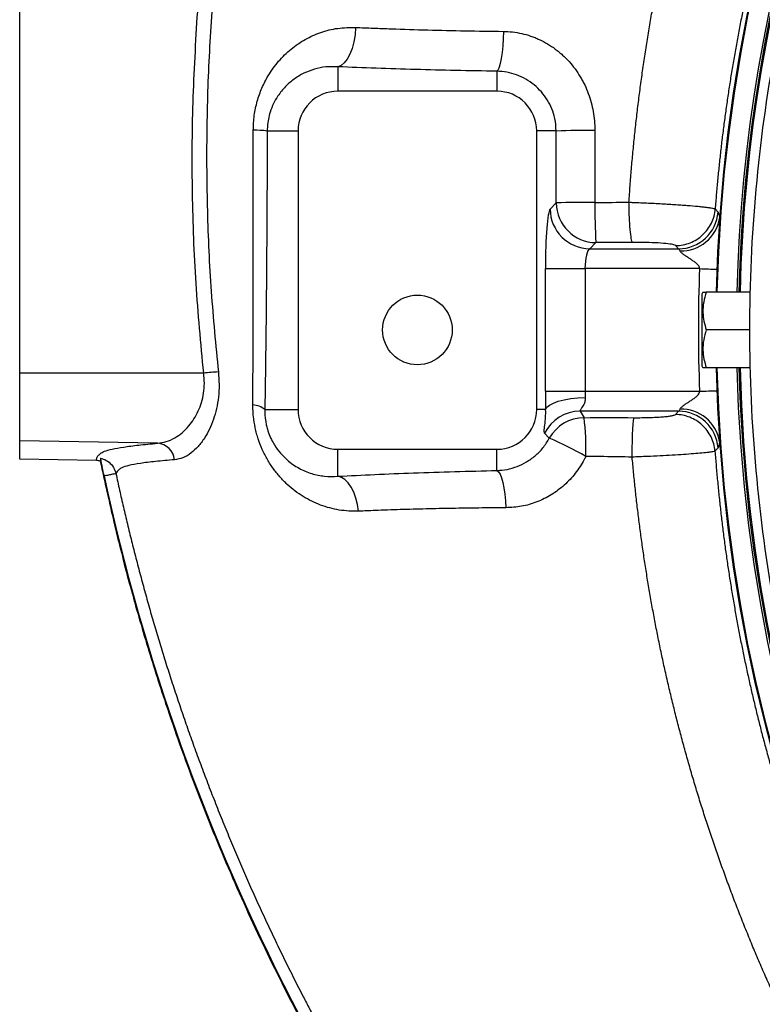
# Model space of a CAD drawing. Header units: millimetres. Extents: x 1452 to 2791, y 499 to 3301.
# Tile 10 of 38: x 1452 to 1639, y 2455 to 2702. Entities that reach past the tile are written whole.
import ezdxf

# ---------------------------------------------------------------- set-up
doc = ezdxf.new("R2010")
doc.units = ezdxf.units.MM

msp = doc.modelspace()

# ---------------------------------------------------------------- linework, layer by layer
at = {"color": 7, "linetype": 'Continuous', "lineweight": 25}
for p, q in [((1452.41, 2613.61), (1452.41, 2704.44)), ((1532.41, 2690.59), (1532.41, 2684.44)), ((1572.41, 2689.46), (1572.41, 2684.44)), ((1572.41, 2684.44), (1532.41, 2684.44)), ((1514.65, 2674.44), (1522.41, 2674.44)), ((1522.41, 2674.44), (1522.41, 2604.44)), ((1582.41, 2604.44), (1582.41, 2674.44)), ((1587.31, 2674.44), (1582.41, 2674.44)), ((1585.78, 2654.8), (1587.34, 2656.35)), ((1627.27, 2654.85), (1628.02, 2654.06)), ((1597.3, 2646.39), (1595.74, 2644.83)), ((1618.08, 2644.83), (1617.34, 2645.64)), ((1595.74, 2644.83), (1618.08, 2644.83)), ((1584.58, 2609.02), (1584.58, 2639.85)), ((1584.58, 2639.85), (1594.55, 2639.85)), ((1594.55, 2639.85), (1594.55, 2609.02)), ((1623.34, 2639.85), (1594.55, 2639.85)), ((1624.2, 2633.94), (1623.91, 2633.44)), ((1623.91, 2633.44), (1623.91, 2615.44)), ((1636.02, 2633.94), (1625.05, 2633.94)), ((1635.91, 2624.44), (1625.05, 2624.44)), ((1498.68, 2613.57), (1452.41, 2613.61)), ((1452.41, 2596.56), (1452.41, 2613.61)), ((1623.91, 2615.44), (1624.2, 2614.94)), ((1636.02, 2614.94), (1625.05, 2614.94)), ((1584.58, 2609.02), (1594.55, 2609.02)), ((1594.55, 2609.02), (1623.34, 2609.02)), ((1514.05, 2604.44), (1522.41, 2604.44)), ((1584.65, 2604.44), (1582.41, 2604.44)), ((1618.08, 2604.04), (1593.32, 2604.04)), ((1617.3, 2603.19), (1618.08, 2604.04)), ((1585.58, 2597.22), (1584.39, 2598.5)), ((1487.1, 2595.96), (1452.41, 2596.56)), ((1452.41, 2591.94), (1452.41, 2596.56)), ((1532.41, 2594.44), (1572.41, 2594.44)), ((1532.41, 2587.66), (1532.41, 2594.44)), ((1572.41, 2589.11), (1572.41, 2594.44)), ((1628.02, 2594.81), (1627.23, 2593.98)), ((1471.76, 2591.6), (1452.41, 2591.94)), ((1473.61, 2587.93), (1473.66, 2587.71))]:
    msp.add_line(p, q, dxfattribs=at)
at = {"color": 7, "linetype": 'Continuous', "lineweight": 25, "flags": 128}
for points in [[(1536.87, 2700.47), (1536.72, 2698.63), (1536.42, 2696.85), (1535.99, 2695.2), (1535.43, 2693.74), (1534.77, 2692.51), (1534.03, 2691.55), (1533.23, 2690.9), (1532.41, 2690.59)], [(1574.02, 2699.48), (1573.96, 2697.63), (1573.86, 2695.84), (1573.7, 2694.17), (1573.5, 2692.68), (1573.26, 2691.43), (1573, 2690.46), (1572.71, 2689.79), (1572.41, 2689.46)], [(1623.34, 2639.85), (1623.91, 2639.83), (1624.47, 2639.81), (1625.03, 2639.79), (1625.58, 2639.77), (1626.12, 2639.75), (1626.66, 2639.73), (1627.19, 2639.71), (1627.7, 2639.69)], [(1623.34, 2609.02), (1623.91, 2609.04), (1624.47, 2609.06), (1625.03, 2609.08), (1625.58, 2609.1), (1626.12, 2609.12), (1626.66, 2609.14), (1627.19, 2609.16), (1627.7, 2609.18)], [(1584.65, 2604.44), (1584.97, 2605), (1585.63, 2605.55), (1586.6, 2606.06), (1587.84, 2606.51), (1589.32, 2606.89), (1590.98, 2607.19), (1592.76, 2607.39), (1594.61, 2607.49)], [(1572.41, 2589.11), (1572.81, 2588.8), (1573.2, 2588.19), (1573.57, 2587.29), (1573.9, 2586.13), (1574.18, 2584.75), (1574.4, 2583.19), (1574.56, 2581.51), (1574.66, 2579.75)], [(1537.62, 2578.9), (1537.37, 2580.58), (1536.97, 2582.17), (1536.44, 2583.64), (1535.78, 2584.92), (1535.03, 2586), (1534.2, 2586.83), (1533.32, 2587.39), (1532.41, 2587.66)]]:
    msp.add_lwpolyline(points, dxfattribs=at)
at = {"color": 7, "linetype": 'Continuous', "lineweight": 25}
msp.add_circle((1552.41, 2624.44), 8.75, dxfattribs=at)
for centre, radius, start, end in [((2027.41, 2624.44), 400, 1.3609, 178.6391), ((2027.41, 2624.44), 394.28, 114.3679, 178.6193), ((2027.41, 2624.44), 394, 114.4169, 178.6184), ((2027.41, 2624.44), 391.5, 169.6345, 180), ((1532.41, 2674.44), 10, 90, 180), ((1572.41, 2674.44), 10, 0, 90), ((1511.24, 2645.85), 28.79, 83.2009, 90.1952), ((1595.19, 2492.24), 182.36, 89.4199, 92.4756), ((1595.21, 2456.46), 200.05, 89.4711, 92.2565), ((1597.39, 2656.44), 10.05, 180.5082, 269.4919), ((1726.15, 2654.49), 129.11, 179.1102, 183.5985), ((1595.83, 2654.89), 10.05, 180.5082, 269.4919), ((1618, 2654.88), 10.05, 270.4639, 355.294), ((1618.66, 2654.17), 9.87, 268.7907, 350.1994), ((2027.41, 2624.44), 404.36, 177.8148, 182.1852), ((2027.41, 2624.44), 391.5, 180, 190.3528), ((1506.43, 2543.6), 70.4, 93.3105, 96.3211), ((2027.41, 2624.44), 400, 181.3609, 358.6391), ((2027.41, 2624.44), 394.28, 181.3807, 264.4368), ((2027.41, 2624.44), 394, 181.3816, 264.3878), ((1510.83, 2600.58), 5.02, 50.1185, 87.5863), ((1532.41, 2604.44), 10, 180, 270), ((1572.41, 2604.44), 10, 270, 0), ((1593.37, 2593.99), 10.04, 90.2897, 153.3505), ((1618, 2593.99), 10.05, 4.706, 89.5361), ((1618.66, 2594.7), 9.87, 9.8006, 91.2093), ((1594.36, 2592.35), 10.04, 90.2749, 151.0023), ((1528.71, 2594.5), 66.08, 358.3965, 6.8616), ((1486.64, 2591.23), 4.75, 7.1197, 84.3908), ((1555.75, 2525.75), 77.44, 59.752, 67.3469)]:
    msp.add_arc(centre, radius, start, end, dxfattribs=at)
at = {"color": 1, "linetype": 'Continuous', "lineweight": 25}
for radius, start, end in [(399.79, 1.3616, 178.6384), (394.79, 114.1954, 178.6211), (399.79, 181.3616, 358.6384), (394.79, 181.3789, 358.6211)]:
    msp.add_arc((2027.41, 2624.44), radius, start, end, dxfattribs=at)
at = {"color": 7, "linetype": 'Continuous', "lineweight": 25}
for centre, major_axis, ratio, start_param, end_param in [((1585.9, 2639.85), (0, 15), 0.087489, 0.087266, 1.570796), ((1595.86, 2639.85), (0, 5), 0.262466, 0.087266, 1.570796), ((1585.9, 2609.02), (0, 15), 0.087489, 1.570796, 1.881201), ((1595.86, 2609.02), (0, 5), 0.262466, 1.570796, 1.881201)]:
    msp.add_ellipse(centre, major_axis=major_axis, ratio=ratio, start_param=start_param, end_param=end_param, dxfattribs=at)
for points, knots in [([(1605.61, 2656.53), (1605.66, 2657.23), (1605.75, 2658.62), (1605.9, 2660.71), (1606.06, 2662.8), (1606.23, 2664.89), (1606.41, 2666.99), (1606.6, 2669.08), (1606.81, 2671.18), (1607.02, 2673.28), (1607.24, 2675.38), (1607.48, 2677.48), (1607.72, 2679.58), (1607.98, 2681.68), (1608.24, 2683.79), (1608.52, 2685.89), (1608.81, 2687.99), (1609.1, 2690.1), (1609.41, 2692.21), (1609.73, 2694.31), (1610.06, 2696.42), (1610.41, 2698.53), (1610.76, 2700.63), (1611.12, 2702.74), (1611.5, 2704.85), (1611.88, 2706.96), (1612.28, 2709.07), (1612.68, 2711.17), (1613.1, 2713.28), (1613.53, 2715.39), (1613.97, 2717.5), (1614.42, 2719.6), (1614.89, 2721.71), (1615.36, 2723.81), (1615.84, 2725.92), (1616.34, 2728.02), (1616.85, 2730.13), (1617.37, 2732.23), (1617.89, 2734.33), (1618.44, 2736.43), (1618.99, 2738.53), (1619.55, 2740.63), (1620.12, 2742.73), (1620.71, 2744.83), (1621.31, 2746.92), (1621.92, 2749.01), (1622.54, 2751.11), (1624.46, 2757.49), (1627.9, 2768.06), (1633.25, 2782.62), (1639.07, 2796.83), (1645.34, 2810.69), (1651.12, 2822.34), (1656.17, 2831.83), (1660.31, 2839.23), (1664.49, 2846.34), (1668.68, 2853.17), (1672.89, 2859.72), (1677.1, 2865.99), (1681.3, 2872), (1685.48, 2877.75), (1689.62, 2883.24), (1693.72, 2888.47), (1697.77, 2893.48), (1701.8, 2898.31), (1705.84, 2903), (1709.87, 2907.55), (1713.89, 2911.96), (1717.9, 2916.24), (1721.9, 2920.39), (1725.87, 2924.41), (1729.83, 2928.31), (1733.76, 2932.08), (1737.66, 2935.73), (1741.52, 2939.26), (1745.35, 2942.68), (1749.14, 2945.98), (1752.89, 2949.18), (1756.6, 2952.27), (1760.25, 2955.25), (1763.86, 2958.13), (1767.41, 2960.91), (1770.91, 2963.59), (1774.35, 2966.18), (1777.74, 2968.66), (1781.06, 2971.06), (1784.33, 2973.36), (1786.49, 2974.85), (1787.56, 2975.59)], [0, 0, 0, 0, 0.005502, 0.01101, 0.016524, 0.022044, 0.02757, 0.033102, 0.03864, 0.044184, 0.049733, 0.055289, 0.06085, 0.066416, 0.071989, 0.077567, 0.083151, 0.08874, 0.094335, 0.099935, 0.105541, 0.111153, 0.116769, 0.122391, 0.128019, 0.133652, 0.13929, 0.144933, 0.150581, 0.156235, 0.161894, 0.167557, 0.173226, 0.1789, 0.184578, 0.190262, 0.19595, 0.201643, 0.207341, 0.213044, 0.218751, 0.224463, 0.230179, 0.2359, 0.241625, 0.247355, 0.253089, 0.258828, 0.299967, 0.340709, 0.381057, 0.421035, 0.46067, 0.483574, 0.505857, 0.527526, 0.548586, 0.569043, 0.588901, 0.608165, 0.626836, 0.644919, 0.662414, 0.679233, 0.695768, 0.712023, 0.727997, 0.743692, 0.759109, 0.774249, 0.789113, 0.803701, 0.818015, 0.832055, 0.845821, 0.859315, 0.872536, 0.885485, 0.898161, 0.910565, 0.922697, 0.934555, 0.946141, 0.957454, 0.968496, 0.979267, 0.989768, 1, 1, 1, 1]), ([(1801.03, 2955.75), (1800.46, 2955.36), (1799.31, 2954.57), (1797.6, 2953.38), (1795.91, 2952.19), (1794.23, 2951), (1792.58, 2949.81), (1790.94, 2948.62), (1789.31, 2947.43), (1787.71, 2946.23), (1786.12, 2945.04), (1784.54, 2943.85), (1782.99, 2942.66), (1781.45, 2941.47), (1779.92, 2940.28), (1778.42, 2939.09), (1776.92, 2937.91), (1775.45, 2936.72), (1773.99, 2935.54), (1772.55, 2934.36), (1771.12, 2933.18), (1769.71, 2932), (1768.32, 2930.82), (1766.94, 2929.65), (1765.57, 2928.48), (1764.22, 2927.31), (1762.89, 2926.15), (1761.57, 2924.99), (1760.27, 2923.83), (1758.98, 2922.68), (1757.71, 2921.52), (1756.45, 2920.38), (1755.21, 2919.23), (1753.98, 2918.09), (1752.77, 2916.96), (1751.57, 2915.83), (1750.39, 2914.7), (1749.22, 2913.58), (1748.06, 2912.46), (1746.92, 2911.35), (1745.79, 2910.24), (1744.68, 2909.14), (1743.58, 2908.05), (1742.5, 2906.96), (1741.42, 2905.87), (1740.37, 2904.79), (1739.32, 2903.72), (1738.29, 2902.65), (1737.27, 2901.58), (1736.27, 2900.53), (1735.28, 2899.48), (1734.3, 2898.43), (1733.33, 2897.4), (1732.38, 2896.37), (1731.44, 2895.34), (1730.51, 2894.33), (1729.6, 2893.32), (1728.69, 2892.31), (1727.8, 2891.32), (1726.93, 2890.33), (1726.06, 2889.35), (1725.21, 2888.37), (1724.37, 2887.4), (1723.54, 2886.45), (1722.72, 2885.49), (1721.91, 2884.55), (1721.12, 2883.61), (1720.34, 2882.69), (1719.57, 2881.77), (1718.81, 2880.86), (1718.06, 2879.95), (1717.32, 2879.06), (1716.6, 2878.17), (1715.88, 2877.29), (1715.18, 2876.42), (1714.48, 2875.56), (1713.06, 2873.78), (1710.91, 2871.06), (1708.09, 2867.39), (1705.31, 2863.7), (1702.59, 2859.99), (1699.92, 2856.27), (1697.31, 2852.53), (1694.75, 2848.78), (1692.24, 2845.01), (1689.78, 2841.23), (1687.37, 2837.44), (1685.02, 2833.64), (1682.72, 2829.82), (1680.47, 2826), (1678.27, 2822.17), (1676.13, 2818.33), (1674.03, 2814.48), (1671.98, 2810.63), (1669.99, 2806.77), (1668.04, 2802.91), (1666.15, 2799.04), (1664.3, 2795.17), (1662.5, 2791.29), (1660.75, 2787.42), (1659.05, 2783.54), (1657.4, 2779.66), (1655.8, 2775.78), (1654.24, 2771.9), (1652.73, 2768.02), (1651.26, 2764.14), (1649.85, 2760.27), (1648.47, 2756.4), (1647.15, 2752.53), (1645.87, 2748.66), (1644.63, 2744.8), (1643.44, 2740.95), (1642.29, 2737.1), (1641.19, 2733.26), (1640.12, 2729.42), (1639.1, 2725.59), (1638.13, 2721.77), (1637.19, 2717.96), (1636.3, 2714.16), (1635.45, 2710.36), (1634.63, 2706.58), (1633.86, 2702.8), (1633.13, 2699.04), (1632.44, 2695.28), (1631.78, 2691.54), (1631.17, 2687.81), (1630.59, 2684.1), (1630.05, 2680.39), (1629.54, 2676.7), (1629.07, 2673.02), (1628.64, 2669.36), (1628.25, 2665.71), (1627.89, 2662.07), (1627.56, 2658.45), (1627.37, 2656.05), (1627.27, 2654.84)], [0, 0, 0, 0, 0.005832, 0.011625, 0.017381, 0.0231, 0.02878, 0.034423, 0.040028, 0.045595, 0.051125, 0.056617, 0.062071, 0.067487, 0.072865, 0.078206, 0.083509, 0.088774, 0.094001, 0.099191, 0.104343, 0.109457, 0.114533, 0.119572, 0.124573, 0.129536, 0.134461, 0.139349, 0.144199, 0.149011, 0.153785, 0.158522, 0.16322, 0.167882, 0.172505, 0.17709, 0.181638, 0.186148, 0.190621, 0.195055, 0.199452, 0.203811, 0.208132, 0.212416, 0.216661, 0.22087, 0.22504, 0.229172, 0.233267, 0.237324, 0.241343, 0.245325, 0.249269, 0.253175, 0.257043, 0.260874, 0.264666, 0.268421, 0.272139, 0.275818, 0.27946, 0.283064, 0.28663, 0.290159, 0.29365, 0.297103, 0.300518, 0.303896, 0.307235, 0.310537, 0.313802, 0.317028, 0.320217, 0.323368, 0.326482, 0.329557, 0.332595, 0.345545, 0.358445, 0.371294, 0.384092, 0.396839, 0.409536, 0.422183, 0.434778, 0.447323, 0.459818, 0.472261, 0.484654, 0.496997, 0.509288, 0.52153, 0.53372, 0.54586, 0.557949, 0.569987, 0.581975, 0.593913, 0.605799, 0.617635, 0.62942, 0.641155, 0.652839, 0.664473, 0.676055, 0.687588, 0.699069, 0.7105, 0.72188, 0.73321, 0.744489, 0.755717, 0.766895, 0.778022, 0.789099, 0.800125, 0.8111, 0.822025, 0.832899, 0.843722, 0.854495, 0.865217, 0.875889, 0.88651, 0.89708, 0.9076, 0.918069, 0.928488, 0.938855, 0.949173, 0.959439, 0.969655, 0.979821, 0.989936, 1, 1, 1, 1]), ([(1498.68, 2613.57), (1497.97, 2621.09), (1496.54, 2636.13), (1495.72, 2658.84), (1495.78, 2681.63), (1496.7, 2696.83), (1497.16, 2704.44)], [0, 0, 0, 0, 0.248975, 0.497951, 0.748975, 1, 1, 1, 1]), ([(1500.72, 2704.35), (1500.5, 2701.03), (1499.84, 2691.06), (1499.32, 2674.4), (1499.47, 2654.31), (1500.39, 2634.11), (1501.7, 2620.63), (1502.36, 2613.88)], [0, 0, 0, 0, 0.110248, 0.330775, 0.551651, 0.775638, 1, 1, 1, 1]), ([(1511.15, 2674.64), (1511.2, 2675.88), (1511.3, 2678.36), (1512.07, 2681.94), (1513.26, 2685.28), (1515.01, 2688.7), (1517.43, 2692.05), (1520.58, 2695.11), (1524.16, 2697.55), (1528.1, 2699.32), (1532.37, 2700.41), (1535.37, 2700.45), (1536.87, 2700.47)], [0, 0, 0, 0, 0.083651, 0.167341, 0.249429, 0.331563, 0.442194, 0.552899, 0.663118, 0.773337, 0.886696, 1, 1, 1, 1]), ([(1536.87, 2700.47), (1538.33, 2700.41), (1539.81, 2700.35), (1542.8, 2700.23), (1544.3, 2700.17), (1548.85, 2700.01), (1551.91, 2699.92), (1561.21, 2699.67), (1567.54, 2699.55), (1574.02, 2699.48)], [0, 0, 0, 0, 0.125, 0.125, 0.25, 0.25, 0.5, 0.5, 1, 1, 1, 1]), ([(1574.02, 2699.48), (1575.58, 2699.46), (1577.12, 2699.28), (1579.39, 2698.77), (1580.14, 2698.56), (1581.25, 2698.18), (1581.62, 2698.04), (1582.35, 2697.75), (1582.71, 2697.59), (1584.49, 2696.77), (1585.83, 2695.97), (1587.4, 2694.81), (1587.71, 2694.56), (1588.31, 2694.06), (1588.61, 2693.8), (1589.49, 2693), (1590.04, 2692.45), (1591.61, 2690.7), (1592.53, 2689.44), (1593.55, 2687.75), (1593.75, 2687.4), (1594.12, 2686.71), (1594.3, 2686.36), (1594.81, 2685.3), (1595.11, 2684.58), (1595.65, 2683.11), (1595.89, 2682.37), (1596.31, 2680.85), (1596.48, 2680.08), (1596.9, 2677.75), (1597.03, 2676.18), (1597.03, 2674.6)], [0, 0, 0, 0, 0.125, 0.125, 0.1875, 0.1875, 0.21875, 0.21875, 0.25, 0.25, 0.375, 0.375, 0.40625, 0.40625, 0.4375, 0.4375, 0.5, 0.5, 0.625, 0.625, 0.65625, 0.65625, 0.6875, 0.6875, 0.75, 0.75, 0.8125, 0.8125, 0.875, 0.875, 1, 1, 1, 1]), ([(1532.41, 2690.59), (1531.4, 2690.61), (1529.37, 2690.64), (1526.51, 2690.03), (1523.83, 2689.01), (1521.38, 2687.55), (1519.19, 2685.66), (1517.47, 2683.56), (1516.21, 2681.37), (1515.41, 2679.39), (1514.92, 2677.44), (1514.69, 2675.83), (1514.66, 2674.82), (1514.65, 2674.44)], [0, 0, 0, 0, 0.118838, 0.237732, 0.353967, 0.470177, 0.582731, 0.695118, 0.773127, 0.851, 0.908005, 0.964952, 1, 1, 1, 1]), ([(1572.41, 2689.46), (1565.41, 2689.56), (1558.59, 2689.7), (1545.25, 2690.08), (1538.75, 2690.31), (1532.41, 2690.59)], [0, 0, 0, 0, 0.5, 0.5, 1, 1, 1, 1]), ([(1587.31, 2674.44), (1587.24, 2675.5), (1587.12, 2677.41), (1586.27, 2680.03), (1585.13, 2682.29), (1583.62, 2684.32), (1581.8, 2686.08), (1579.69, 2687.52), (1577.37, 2688.59), (1574.91, 2689.28), (1573.24, 2689.4), (1572.41, 2689.46)], [0, 0, 0, 0, 0.13562, 0.242552, 0.349485, 0.456396, 0.5633, 0.671795, 0.780295, 0.890131, 1, 1, 1, 1]), ([(1511.04, 2605.6), (1511.07, 2612.19), (1511.11, 2626.91), (1511.14, 2649.96), (1511.14, 2666.41), (1511.15, 2674.64)], [0, 0, 0, 0, 0.288377, 0.643797, 1, 1, 1, 1]), ([(1514.65, 2674.44), (1514.63, 2668.59), (1514.59, 2656.89), (1514.47, 2639.36), (1514.31, 2621.84), (1514.14, 2610.24), (1514.05, 2604.44)], [0, 0, 0, 0, 0.249357, 0.498707, 0.749364, 1, 1, 1, 1]), ([(1597.03, 2674.6), (1597.03, 2672.01), (1597.04, 2665.98), (1597.05, 2659.94), (1597.06, 2656.5)], [0, 0, 0, 0, 0.428691, 1, 1, 1, 1]), ([(1606.53, 2646.43), (1606.41, 2646.54), (1606.3, 2646.89), (1606.09, 2648), (1605.99, 2648.76), (1605.82, 2650.61), (1605.75, 2651.7), (1605.65, 2654.03), (1605.62, 2655.28), (1605.61, 2656.53)], [0, 0, 0, 0, 0.25, 0.25, 0.5, 0.5, 0.75, 0.75, 1, 1, 1, 1]), ([(1605.62, 2656.53), (1605.7, 2656.53), (1605.78, 2656.52), (1605.95, 2656.52), (1606.2, 2656.51), (1606.44, 2656.5), (1606.93, 2656.48), (1607.26, 2656.47), (1608.24, 2656.43), (1608.9, 2656.4), (1610.19, 2656.35), (1610.84, 2656.32), (1612.13, 2656.26), (1612.77, 2656.22), (1614.65, 2656.12), (1615.85, 2656.05), (1617.57, 2655.94), (1618.14, 2655.9), (1619.23, 2655.82), (1619.75, 2655.79), (1621.25, 2655.67), (1622.17, 2655.59), (1623.2, 2655.49), (1623.4, 2655.47), (1623.78, 2655.43), (1623.97, 2655.41), (1624.51, 2655.35), (1625.16, 2655.27), (1625.71, 2655.19), (1626.2, 2655.12), (1626.41, 2655.08), (1626.78, 2655.01), (1626.93, 2654.97), (1627.11, 2654.92), (1627.16, 2654.9), (1627.23, 2654.88), (1627.26, 2654.87), (1627.28, 2654.85), (1627.3, 2654.85), (1627.3, 2654.84), (1627.31, 2654.84)], [0, 0, 0, 0, 0.007813, 0.007813, 0.015625, 0.03125, 0.03125, 0.0625, 0.0625, 0.125, 0.125, 0.1875, 0.1875, 0.25, 0.25, 0.375, 0.375, 0.4375, 0.4375, 0.5, 0.5, 0.625, 0.625, 0.65625, 0.65625, 0.6875, 0.6875, 0.75, 0.8125, 0.8125, 0.875, 0.875, 0.9375, 0.9375, 0.96875, 0.96875, 0.984375, 0.992188, 0.992188, 1, 1, 1, 1]), ([(1617.38, 2645.64), (1618.61, 2645.65), (1619.85, 2645.89), (1622.15, 2646.8), (1623.22, 2647.47), (1625.04, 2649.16), (1625.79, 2650.17), (1626.87, 2652.39), (1627.21, 2653.61), (1627.31, 2654.84)], [0, 0, 0, 0, 0.25, 0.25, 0.5, 0.5, 0.75, 0.75, 1, 1, 1, 1]), ([(1628.02, 2654.06), (1628.1, 2653.98), (1628.17, 2653.8), (1628.26, 2653.41), (1628.29, 2653.26), (1628.35, 2652.91), (1628.37, 2652.71), (1628.39, 2652.49)], [0, 0, 0, 0, 0.5, 0.5, 0.75, 0.75, 1, 1, 1, 1]), ([(1617.38, 2645.64), (1617.26, 2645.71), (1616.98, 2645.87), (1615.52, 2646.11), (1613.05, 2646.31), (1609.91, 2646.43), (1607.66, 2646.43), (1606.53, 2646.43)], [0, 0, 0, 0, 0.147152, 0.359721, 0.572598, 0.786148, 1, 1, 1, 1]), ([(1618.46, 2644.3), (1618.43, 2644.37), (1618.41, 2644.44), (1618.35, 2644.56), (1618.33, 2644.61), (1618.23, 2644.75), (1618.16, 2644.81), (1618.08, 2644.83)], [0, 0, 0, 0, 0.25, 0.25, 0.5, 0.5, 1, 1, 1, 1]), ([(1623.34, 2639.85), (1623.35, 2639.93), (1623.35, 2640.01), (1623.32, 2640.17), (1623.3, 2640.25), (1623.21, 2640.46), (1623.11, 2640.59), (1622.82, 2640.95), (1622.58, 2641.16), (1622.1, 2641.54), (1621.85, 2641.72), (1621.35, 2642.06), (1621.1, 2642.23), (1620.6, 2642.55), (1620.35, 2642.71), (1619.87, 2643.03), (1619.63, 2643.19), (1619.19, 2643.51), (1618.98, 2643.68), (1618.64, 2643.99), (1618.5, 2644.15), (1618.46, 2644.3)], [0, 0, 0, 0, 0.03125, 0.03125, 0.0625, 0.0625, 0.125, 0.125, 0.25, 0.25, 0.375, 0.375, 0.5, 0.5, 0.625, 0.625, 0.75, 0.75, 0.875, 0.875, 1, 1, 1, 1]), ([(1625.05, 2633.94), (1624.8, 2633.11), (1624.3, 2631.44), (1624.12, 2628.97), (1624.39, 2626.61), (1624.83, 2625.17), (1625.05, 2624.44)], [0, 0, 0, 0, 0.264611, 0.534949, 0.765345, 1, 1, 1, 1]), ([(1624.26, 2633.94), (1624.24, 2633.94), (1624.21, 2633.94), (1624.57, 2633.94), (1624.93, 2633.94), (1625.05, 2633.94)], [0, 0, 0, 0, 0.2497947, 0.7642638, 1, 1, 1, 1]), ([(1625.05, 2624.44), (1624.8, 2623.61), (1624.3, 2621.94), (1624.12, 2619.47), (1624.39, 2617.11), (1624.83, 2615.67), (1625.05, 2614.94)], [0, 0, 0, 0, 0.264611, 0.534949, 0.765345, 1, 1, 1, 1]), ([(1487.1, 2595.96), (1487.83, 2596.06), (1489.28, 2596.26), (1491.35, 2597.21), (1493.27, 2598.55), (1494.88, 2600.16), (1496.26, 2602.01), (1497.34, 2603.99), (1498.17, 2606.18), (1498.7, 2608.52), (1498.92, 2611.02), (1498.76, 2612.72), (1498.68, 2613.57)], [0, 0, 0, 0, 0.127653, 0.255295, 0.366614, 0.477875, 0.569741, 0.66153, 0.746568, 0.83151, 0.915765, 1, 1, 1, 1]), ([(1502.36, 2613.88), (1502.45, 2612.82), (1502.61, 2610.68), (1502.42, 2607.57), (1501.93, 2604.63), (1501.16, 2601.89), (1500.13, 2599.41), (1498.83, 2597.09), (1497.28, 2595.07), (1495.44, 2593.38), (1493.45, 2592.19), (1492.05, 2591.94), (1491.35, 2591.82)], [0, 0, 0, 0, 0.088797, 0.177599, 0.265353, 0.353152, 0.445008, 0.536909, 0.645414, 0.753959, 0.876975, 1, 1, 1, 1]), ([(1625.05, 2614.94), (1624.93, 2614.94), (1624.57, 2614.94), (1624.21, 2614.94), (1624.25, 2614.94), (1624.26, 2614.94)], [0, 0, 0, 0, 0.235738, 0.737391, 1, 1, 1, 1]), ([(1618.46, 2604.57), (1618.5, 2604.72), (1618.64, 2604.88), (1618.98, 2605.19), (1619.19, 2605.36), (1619.63, 2605.68), (1619.87, 2605.84), (1620.35, 2606.16), (1620.6, 2606.32), (1621.09, 2606.64), (1621.34, 2606.81), (1621.85, 2607.15), (1622.1, 2607.33), (1622.46, 2607.62), (1622.58, 2607.72), (1622.8, 2607.92), (1622.91, 2608.03), (1623.11, 2608.27), (1623.2, 2608.41), (1623.33, 2608.7), (1623.36, 2608.86), (1623.34, 2609.02)], [0, 0, 0, 0, 0.125, 0.125, 0.25, 0.25, 0.375, 0.375, 0.5, 0.5, 0.625, 0.625, 0.75, 0.75, 0.8125, 0.8125, 0.875, 0.875, 0.9375, 0.9375, 1, 1, 1, 1]), ([(1594.61, 2607.49), (1594.6, 2607.16), (1594.59, 2606.64), (1594.29, 2605.75), (1593.81, 2604.98), (1593.42, 2604.45), (1593.25, 2604.15), (1593.29, 2604.08), (1593.32, 2604.04)], [0, 0, 0, 0, 0.1750213, 0.2699107, 0.5516307, 0.7549027, 0.8428834, 1, 1, 1, 1]), ([(1537.62, 2578.9), (1535.97, 2578.83), (1534.35, 2578.93), (1531.17, 2579.45), (1529.61, 2579.86), (1526.54, 2581.01), (1525.08, 2581.73), (1522.28, 2583.46), (1520.95, 2584.46), (1519.37, 2585.92), (1519.06, 2586.23), (1518.45, 2586.85), (1518.15, 2587.17), (1517.27, 2588.16), (1516.72, 2588.85), (1515.66, 2590.3), (1515.17, 2591.07), (1514.47, 2592.28), (1514.24, 2592.69), (1513.82, 2593.52), (1513.61, 2593.94), (1513.03, 2595.24), (1512.69, 2596.12), (1512.24, 2597.5), (1512.1, 2597.96), (1511.85, 2598.9), (1511.74, 2599.37), (1511.44, 2600.79), (1511.29, 2601.75), (1511.14, 2603.18), (1511.1, 2603.67), (1511.05, 2604.63), (1511.04, 2605.12), (1511.04, 2605.6)], [0, 0, 0, 0, 0.125, 0.125, 0.25, 0.25, 0.375, 0.375, 0.5, 0.5, 0.53125, 0.53125, 0.5625, 0.5625, 0.625, 0.625, 0.6875, 0.6875, 0.71875, 0.71875, 0.75, 0.75, 0.8125, 0.8125, 0.84375, 0.84375, 0.875, 0.875, 0.9375, 0.9375, 0.96875, 0.96875, 1, 1, 1, 1]), ([(1514.05, 2604.44), (1514.05, 2604.26), (1514.03, 2603.01), (1514.23, 2601.31), (1514.75, 2599.25), (1515.3, 2597.72), (1515.93, 2596.44), (1516.79, 2594.98), (1517.94, 2593.43), (1519.99, 2591.38), (1522.61, 2589.57), (1525.78, 2588.27), (1529.06, 2587.56), (1531.29, 2587.62), (1532.41, 2587.66)], [0, 0, 0, 0, 0.015711, 0.110907, 0.143758, 0.198641, 0.253603, 0.275123, 0.360411, 0.4459, 0.586587, 0.727533, 0.863777, 1, 1, 1, 1]), ([(1584.39, 2598.5), (1584.35, 2598.59), (1584.22, 2598.84), (1584.35, 2599.9), (1584.6, 2601.69), (1584.69, 2603.36), (1584.65, 2604.29), (1584.65, 2604.44)], [0, 0, 0, 0, 0.191955, 0.514412, 0.779461, 0.964204, 1, 1, 1, 1]), ([(1606.89, 2602.39), (1607.54, 2602.39), (1608.18, 2602.39), (1609.45, 2602.41), (1610.07, 2602.42), (1610.97, 2602.45), (1611.27, 2602.46), (1611.85, 2602.48), (1612.13, 2602.5), (1612.96, 2602.54), (1613.48, 2602.57), (1614.43, 2602.64), (1614.88, 2602.68), (1615.65, 2602.77), (1615.99, 2602.82), (1616.42, 2602.89), (1616.55, 2602.92), (1616.78, 2602.97), (1616.88, 2603), (1617.14, 2603.08), (1617.25, 2603.13), (1617.3, 2603.19)], [0, 0, 0, 0, 0.125, 0.125, 0.25, 0.25, 0.3125, 0.3125, 0.375, 0.375, 0.5, 0.5, 0.625, 0.625, 0.75, 0.75, 0.8125, 0.8125, 0.875, 0.875, 1, 1, 1, 1]), ([(1627.23, 2593.99), (1627.13, 2595.22), (1626.8, 2596.43), (1625.71, 2598.66), (1624.96, 2599.67), (1623.14, 2601.35), (1622.07, 2602.03), (1619.77, 2602.94), (1618.54, 2603.18), (1617.3, 2603.19)], [0, 0, 0, 0, 0.25, 0.25, 0.5, 0.5, 0.75, 0.75, 1, 1, 1, 1]), ([(1618.08, 2604.04), (1618.16, 2604.06), (1618.23, 2604.12), (1618.36, 2604.3), (1618.41, 2604.42), (1618.46, 2604.57)], [0, 0, 0, 0, 0.5, 0.5, 1, 1, 1, 1]), ([(1606.41, 2592.48), (1606.41, 2593.72), (1606.43, 2594.95), (1606.48, 2597.24), (1606.52, 2598.3), (1606.61, 2600.11), (1606.66, 2600.86), (1606.77, 2601.95), (1606.83, 2602.28), (1606.89, 2602.39)], [0, 0, 0, 0, 0.25, 0.25, 0.5, 0.5, 0.75, 0.75, 1, 1, 1, 1]), ([(1471.76, 2591.6), (1471.72, 2591.8), (1471.72, 2592), (1471.83, 2592.39), (1471.93, 2592.59), (1472.24, 2592.98), (1472.45, 2593.18), (1472.76, 2593.42), (1472.83, 2593.47), (1472.96, 2593.57), (1473.03, 2593.62), (1473.28, 2593.76), (1473.49, 2593.86), (1474.73, 2594.33), (1476.35, 2594.68), (1479.69, 2595.18), (1480.95, 2595.35), (1483.79, 2595.66), (1485.37, 2595.81), (1487.1, 2595.96)], [0, 0, 0, 0, 0.125, 0.125, 0.25, 0.25, 0.375, 0.375, 0.40625, 0.40625, 0.4375, 0.4375, 0.5, 0.5, 0.75, 0.75, 0.875, 0.875, 1, 1, 1, 1]), ([(1572.41, 2589.11), (1573.25, 2589.18), (1574.97, 2589.32), (1577.48, 2590.06), (1579.87, 2591.2), (1582.07, 2592.77), (1584.07, 2594.76), (1585.07, 2596.39), (1585.58, 2597.22)], [0, 0, 0, 0, 0.163138, 0.3307, 0.490275, 0.654747, 0.824233, 1, 1, 1, 1]), ([(1628.39, 2596.38), (1628.35, 2595.95), (1628.29, 2595.6), (1628.2, 2595.2), (1628.17, 2595.09), (1628.1, 2594.92), (1628.06, 2594.85), (1628.02, 2594.81)], [0, 0, 0, 0, 0.5, 0.5, 0.75, 0.75, 1, 1, 1, 1]), ([(1627.23, 2593.99), (1627.23, 2593.99), (1627.23, 2593.95), (1626.71, 2593.84), (1625.66, 2593.68), (1624.01, 2593.5), (1621.91, 2593.32), (1619.39, 2593.13), (1616.55, 2592.95), (1613.44, 2592.79), (1610.04, 2592.61), (1607.66, 2592.56), (1606.41, 2592.48), (1606.41, 2592.48)], [0, 0, 0, 0, 0.000002, 0.109811, 0.21962, 0.329626, 0.439633, 0.549205, 0.658778, 0.768021, 0.877264, 0.999998, 1, 1, 1, 1]), ([(1627.23, 2593.98), (1627.28, 2593.36), (1627.37, 2592.12), (1627.53, 2590.25), (1627.69, 2588.39), (1627.86, 2586.53), (1628.04, 2584.67), (1628.23, 2582.82), (1628.42, 2580.96), (1628.63, 2579.12), (1628.84, 2577.27), (1629.06, 2575.43), (1629.29, 2573.59), (1629.53, 2571.76), (1629.77, 2569.92), (1630.02, 2568.1), (1630.28, 2566.27), (1630.55, 2564.45), (1630.83, 2562.63), (1631.12, 2560.82), (1631.41, 2559), (1631.71, 2557.2), (1632.02, 2555.39), (1632.34, 2553.59), (1632.66, 2551.79), (1632.99, 2550), (1633.33, 2548.21), (1633.68, 2546.42), (1634.04, 2544.64), (1634.4, 2542.86), (1634.77, 2541.09), (1635.15, 2539.32), (1635.53, 2537.55), (1635.93, 2535.79), (1636.33, 2534.03), (1636.73, 2532.27), (1637.15, 2530.52), (1637.57, 2528.78), (1638, 2527.03), (1638.44, 2525.29), (1638.88, 2523.56), (1639.33, 2521.83), (1639.79, 2520.1), (1640.26, 2518.38), (1640.73, 2516.66), (1641.21, 2514.95), (1641.7, 2513.24), (1642.19, 2511.53), (1642.69, 2509.83), (1643.2, 2508.13), (1643.71, 2506.44), (1644.23, 2504.75), (1644.76, 2503.07), (1645.29, 2501.39), (1645.83, 2499.71), (1646.38, 2498.04), (1646.94, 2496.38), (1647.5, 2494.71), (1648.06, 2493.06), (1648.64, 2491.4), (1649.22, 2489.76), (1649.8, 2488.11), (1650.4, 2486.47), (1651, 2484.84), (1651.6, 2483.21), (1652.21, 2481.59), (1652.83, 2479.97), (1653.46, 2478.35), (1654.09, 2476.74), (1654.72, 2475.14), (1655.37, 2473.54), (1656.01, 2471.94), (1656.67, 2470.35), (1657.33, 2468.76), (1657.99, 2467.18), (1658.67, 2465.6), (1662.31, 2457.15), (1669.43, 2442.02), (1681.03, 2420.76), (1693.9, 2400.24), (1707.98, 2380.53), (1723.22, 2361.7), (1736.46, 2347.22), (1747.06, 2336.6), (1754.59, 2329.42), (1762.31, 2322.44), (1770.21, 2315.66), (1778.28, 2309.09), (1786.52, 2302.73), (1793.46, 2297.66), (1799.01, 2293.76), (1803.1, 2290.96), (1807.2, 2288.22), (1811.33, 2285.54), (1815.48, 2282.92), (1819.64, 2280.35), (1823.82, 2277.84), (1828.01, 2275.39), (1832.22, 2273), (1836.44, 2270.66), (1840.68, 2268.38), (1844.93, 2266.16), (1849.19, 2264), (1853.46, 2261.89), (1859.64, 2258.92), (1867.74, 2255.23), (1877.75, 2250.97), (1887.69, 2247.05), (1897.54, 2243.45), (1907.31, 2240.15), (1916.97, 2237.14), (1924.48, 2235), (1929.86, 2233.56), (1933.16, 2232.7), (1936.5, 2231.87), (1939.86, 2231.05), (1943.26, 2230.26), (1946.69, 2229.49), (1950.15, 2228.74), (1953.65, 2228.01), (1957.17, 2227.31), (1960.73, 2226.64), (1964.32, 2225.99), (1967.94, 2225.37), (1971.59, 2224.77), (1975.28, 2224.21), (1978.99, 2223.67), (1982.74, 2223.16), (1986.51, 2222.68), (1990.32, 2222.24), (1994.16, 2221.82), (1996.73, 2221.58), (1998.02, 2221.45)], [0, 0, 0, 0, 0.003269, 0.006533, 0.009794, 0.013052, 0.016305, 0.019554, 0.0228, 0.026042, 0.02928, 0.032514, 0.035744, 0.03897, 0.042193, 0.045412, 0.048627, 0.051838, 0.055045, 0.058248, 0.061448, 0.064644, 0.067836, 0.071024, 0.074208, 0.077389, 0.080565, 0.083738, 0.086907, 0.090072, 0.093233, 0.096391, 0.099544, 0.102694, 0.10584, 0.108982, 0.11212, 0.115255, 0.118385, 0.121512, 0.124635, 0.127754, 0.130869, 0.133981, 0.137088, 0.140192, 0.143292, 0.146388, 0.14948, 0.152569, 0.155654, 0.158734, 0.161811, 0.164884, 0.167954, 0.171019, 0.174081, 0.177139, 0.180193, 0.183243, 0.186289, 0.189332, 0.19237, 0.195405, 0.198436, 0.201463, 0.204487, 0.207506, 0.210522, 0.213534, 0.216542, 0.219546, 0.222546, 0.225543, 0.228536, 0.231525, 0.23451, 0.276712, 0.318919, 0.36113, 0.403345, 0.445566, 0.487791, 0.505935, 0.524081, 0.542227, 0.560374, 0.578522, 0.596671, 0.61482, 0.623487, 0.632127, 0.640739, 0.649324, 0.657883, 0.666414, 0.674919, 0.683397, 0.691848, 0.700273, 0.708672, 0.717044, 0.725391, 0.733711, 0.742006, 0.761343, 0.780365, 0.799073, 0.817472, 0.835562, 0.853347, 0.87083, 0.876798, 0.882817, 0.888886, 0.895007, 0.901178, 0.907401, 0.913676, 0.920002, 0.92638, 0.932809, 0.939291, 0.945826, 0.952412, 0.959052, 0.965744, 0.972489, 0.979287, 0.986138, 0.993042, 1, 1, 1, 1]), ([(1472.77, 2592.18), (1472.76, 2592.12), (1472.74, 2591.98), (1472.71, 2591.75), (1472.69, 2591.58), (1472.68, 2591.5)], [0, 0, 0, 0, 0.2207049, 0.6103522, 1, 1, 1, 1]), ([(1472.68, 2591.5), (1473.79, 2586.36), (1476.01, 2576.1), (1479.91, 2560.82), (1484.24, 2545.64), (1489.66, 2528.58), (1496.39, 2509.75), (1504.7, 2489.22), (1513.89, 2469.02), (1523.9, 2449.21), (1534.69, 2429.88), (1546.23, 2411.06), (1558.6, 2392.62), (1571.79, 2374.63), (1585.75, 2357.07), (1595.67, 2345.88), (1600.62, 2340.29)], [0, 0, 0, 0, 0.05521, 0.110419, 0.165819, 0.22122, 0.298649, 0.376078, 0.454047, 0.532016, 0.6094, 0.686816, 0.7642, 0.842789, 0.921412, 1, 1, 1, 1]), ([(1472.77, 2592.18), (1472.98, 2592.12), (1473.74, 2591.93), (1474.92, 2591.24), (1476.08, 2589.96), (1476.43, 2588.88), (1476.6, 2588.35)], [0, 0, 0, 0, 0.117302, 0.411416, 0.705781, 1, 1, 1, 1]), ([(1473.61, 2587.93), (1473.48, 2588.54), (1473.27, 2589.51), (1473.01, 2590.79), (1472.85, 2591.62), (1472.77, 2592.08), (1472.77, 2592.15), (1472.77, 2592.18)], [0, 0, 0, 0, 0.3182453, 0.512767, 0.7084998, 0.8831873, 1, 1, 1, 1]), ([(1491.35, 2591.82), (1489.69, 2591.68), (1486.37, 2591.39), (1482.56, 2590.91), (1479.68, 2590.38), (1478.04, 2589.85), (1477.12, 2589.17), (1476.81, 2588.68), (1476.6, 2588.35)], [0, 0, 0, 0, 0.1530376, 0.3060753, 0.4648305, 0.6235872, 0.7450272, 1, 1, 1, 1]), ([(1594.76, 2592.65), (1594.63, 2592.39), (1593.87, 2590.91), (1592.2, 2588.37), (1589.41, 2585.36), (1586.13, 2582.92), (1582.5, 2581.11), (1578.62, 2579.98), (1575.98, 2579.83), (1574.66, 2579.75)], [0, 0, 0, 0, 0.035012, 0.196299, 0.357521, 0.518921, 0.680296, 0.84013, 1, 1, 1, 1]), ([(1606.4, 2592.48), (1604.04, 2592.52), (1600.16, 2592.59), (1596.28, 2592.63), (1594.76, 2592.65)], [0, 0, 0, 0, 0.608549, 1, 1, 1, 1]), ([(1995.93, 2215.29), (1995.46, 2215.32), (1994.36, 2215.38), (1992.45, 2215.5), (1990.03, 2215.66), (1987.11, 2215.87), (1983.7, 2216.14), (1979.79, 2216.49), (1975.39, 2216.92), (1970.5, 2217.46), (1965.12, 2218.1), (1959.27, 2218.88), (1952.95, 2219.81), (1946.17, 2220.91), (1938.93, 2222.2), (1931.25, 2223.71), (1922.97, 2225.5), (1914.41, 2227.54), (1905.9, 2229.75), (1897.94, 2232.01), (1890.5, 2234.27), (1883.58, 2236.47), (1877.18, 2238.62), (1871.3, 2240.73), (1865.92, 2242.76), (1861.04, 2244.69), (1856.62, 2246.51), (1852.21, 2248.37), (1847.63, 2250.36), (1842.73, 2252.56), (1837.8, 2254.87), (1832.84, 2257.27), (1827.84, 2259.79), (1822.82, 2262.4), (1817.78, 2265.13), (1812.71, 2267.98), (1807.62, 2270.94), (1802.5, 2274.01), (1797.38, 2277.21), (1792.23, 2280.53), (1786.1, 2284.63), (1778.74, 2289.75), (1769.94, 2296.21), (1760.45, 2303.62), (1750.36, 2312.05), (1739.73, 2321.55), (1730.69, 2330.22), (1723.41, 2337.61), (1718.05, 2343.27), (1712.92, 2348.9), (1708, 2354.49), (1703.29, 2360.02), (1698.79, 2365.5), (1694.49, 2370.9), (1690.38, 2376.24), (1686.46, 2381.5), (1682.71, 2386.67), (1679.14, 2391.76), (1675.75, 2396.76), (1672.51, 2401.67), (1669.43, 2406.47), (1666.51, 2411.18), (1663.72, 2415.78), (1661.09, 2420.28), (1658.58, 2424.67), (1656.21, 2428.94), (1653.96, 2433.1), (1651.83, 2437.15), (1649.82, 2441.07), (1647.92, 2444.88), (1646.12, 2448.56), (1644.43, 2452.12), (1642.74, 2455.76), (1641.03, 2459.53), (1639.3, 2463.46), (1637.61, 2467.39), (1635.97, 2471.33), (1634.38, 2475.27), (1632.83, 2479.2), (1631.32, 2483.14), (1629.86, 2487.08), (1628.45, 2491.02), (1627.07, 2494.95), (1625.75, 2498.89), (1624.46, 2502.83), (1623.22, 2506.76), (1622.03, 2510.69), (1620.87, 2514.63), (1619.76, 2518.56), (1618.69, 2522.48), (1617.67, 2526.41), (1616.68, 2530.33), (1615.74, 2534.25), (1614.84, 2538.17), (1613.98, 2542.08), (1613.16, 2545.99), (1612.38, 2549.9), (1611.64, 2553.8), (1610.95, 2557.69), (1610.29, 2561.58), (1609.67, 2565.47), (1609.09, 2569.35), (1608.55, 2573.22), (1608.05, 2577.09), (1607.58, 2580.95), (1607.15, 2584.8), (1606.76, 2588.64), (1606.52, 2591.2), (1606.4, 2592.48)], [0, 0, 0, 0, 0.002424, 0.005716, 0.009874, 0.014894, 0.020772, 0.027503, 0.035082, 0.043503, 0.052759, 0.062842, 0.073746, 0.08546, 0.097977, 0.111285, 0.125373, 0.141161, 0.156055, 0.170071, 0.183219, 0.195508, 0.206929, 0.21748, 0.227181, 0.236053, 0.244109, 0.251358, 0.260309, 0.269377, 0.278564, 0.28787, 0.297298, 0.306849, 0.316524, 0.326326, 0.336257, 0.346316, 0.356508, 0.366832, 0.377291, 0.393804, 0.41221, 0.432504, 0.454677, 0.478716, 0.504593, 0.518032, 0.531178, 0.544027, 0.556577, 0.568825, 0.580773, 0.592423, 0.603777, 0.614838, 0.625607, 0.636086, 0.646279, 0.656187, 0.665813, 0.675158, 0.684224, 0.693015, 0.701531, 0.709774, 0.717747, 0.725452, 0.732889, 0.740062, 0.746971, 0.753618, 0.760004, 0.767278, 0.774524, 0.781741, 0.78893, 0.796092, 0.803226, 0.810334, 0.817415, 0.824471, 0.8315, 0.838505, 0.845485, 0.852441, 0.859373, 0.866282, 0.873168, 0.880032, 0.886873, 0.893693, 0.90049, 0.907266, 0.914021, 0.920755, 0.927469, 0.934162, 0.940834, 0.947487, 0.954119, 0.960732, 0.967325, 0.973899, 0.980453, 0.986988, 0.993503, 1, 1, 1, 1]), ([(1476.6, 2588.35), (1476.59, 2588.34), (1476.52, 2588.33), (1476.22, 2588.26), (1476, 2588.22), (1475.43, 2588.09), (1475.09, 2588.02), (1474.38, 2587.87), (1474.01, 2587.79), (1473.67, 2587.71)], [0, 0, 0, 0, 0.25, 0.25, 0.5, 0.5, 0.75, 0.75, 1, 1, 1, 1]), ([(1476.6, 2588.35), (1476.75, 2587.65), (1477.05, 2586.25), (1477.52, 2584.15), (1478, 2582.04), (1478.48, 2579.92), (1478.98, 2577.8), (1479.49, 2575.67), (1480.01, 2573.53), (1480.54, 2571.39), (1481.08, 2569.24), (1481.63, 2567.08), (1482.19, 2564.92), (1482.77, 2562.75), (1483.35, 2560.57), (1483.95, 2558.39), (1484.56, 2556.2), (1485.18, 2554.01), (1485.82, 2551.8), (1486.47, 2549.6), (1487.12, 2547.38), (1487.79, 2545.16), (1488.48, 2542.93), (1489.17, 2540.7), (1489.88, 2538.46), (1490.6, 2536.22), (1491.34, 2533.97), (1492.09, 2531.72), (1492.85, 2529.46), (1493.62, 2527.19), (1494.41, 2524.92), (1495.21, 2522.64), (1496.03, 2520.36), (1496.86, 2518.08), (1497.7, 2515.79), (1498.56, 2513.49), (1499.43, 2511.19), (1500.31, 2508.88), (1501.21, 2506.58), (1502.12, 2504.26), (1503.05, 2501.94), (1503.99, 2499.62), (1504.95, 2497.29), (1505.92, 2494.96), (1506.9, 2492.63), (1507.9, 2490.29), (1508.92, 2487.95), (1509.95, 2485.6), (1510.99, 2483.26), (1512.05, 2480.9), (1513.13, 2478.55), (1514.22, 2476.19), (1515.33, 2473.83), (1516.45, 2471.47), (1517.58, 2469.1), (1518.74, 2466.73), (1519.91, 2464.36), (1521.09, 2461.99), (1522.29, 2459.61), (1523.62, 2457.02), (1525.08, 2454.2), (1526.68, 2451.16), (1528.32, 2448.1), (1529.99, 2445.02), (1531.7, 2441.92), (1533.45, 2438.8), (1535.24, 2435.66), (1537.07, 2432.5), (1538.93, 2429.33), (1540.84, 2426.13), (1542.78, 2422.92), (1544.77, 2419.7), (1546.8, 2416.45), (1548.87, 2413.2), (1550.98, 2409.92), (1553.14, 2406.64), (1555.34, 2403.34), (1557.59, 2400.03), (1559.88, 2396.7), (1562.21, 2393.36), (1564.59, 2390.02), (1567.02, 2386.66), (1569.49, 2383.29), (1572.01, 2379.92), (1574.58, 2376.54), (1577.2, 2373.15), (1579.87, 2369.75), (1582.58, 2366.35), (1585.35, 2362.94), (1588.16, 2359.53), (1591.03, 2356.12), (1593.95, 2352.7), (1596.92, 2349.29), (1599.95, 2345.87), (1601.99, 2343.6), (1603.02, 2342.46)], [0, 0, 0, 0, 0.007663, 0.015358, 0.023087, 0.030849, 0.038643, 0.046471, 0.054332, 0.062226, 0.070154, 0.078114, 0.086108, 0.094134, 0.102194, 0.110287, 0.118414, 0.126574, 0.134767, 0.142993, 0.151252, 0.159545, 0.167872, 0.176232, 0.184625, 0.193052, 0.201512, 0.210006, 0.218533, 0.227094, 0.235688, 0.244316, 0.252977, 0.261671, 0.270399, 0.27916, 0.287955, 0.296782, 0.305643, 0.314538, 0.323465, 0.332425, 0.341419, 0.350445, 0.359504, 0.368597, 0.377722, 0.38688, 0.396071, 0.405295, 0.414551, 0.42384, 0.433162, 0.442517, 0.451905, 0.461325, 0.470779, 0.480265, 0.489784, 0.499335, 0.511494, 0.523779, 0.536191, 0.548729, 0.561394, 0.574185, 0.587103, 0.600148, 0.613319, 0.626617, 0.64004, 0.653591, 0.667268, 0.681071, 0.695, 0.709055, 0.723237, 0.737544, 0.751978, 0.766537, 0.781222, 0.796034, 0.81097, 0.826033, 0.841221, 0.856535, 0.871974, 0.887539, 0.903229, 0.919044, 0.934985, 0.951051, 0.967242, 0.983559, 1, 1, 1, 1]), ([(1532.41, 2587.66), (1535.48, 2587.82), (1541.63, 2588.14), (1551.48, 2588.53), (1561.73, 2588.87), (1568.85, 2589.03), (1572.41, 2589.11)], [0, 0, 0, 0, 0.246552, 0.493106, 0.746552, 1, 1, 1, 1]), ([(1473.66, 2587.71), (1483.62, 2541.44), (1499.38, 2497.5), (1526.16, 2445.43), (1531.87, 2435.16), (1540.98, 2419.97), (1544.1, 2414.95), (1550.49, 2405.05), (1553.76, 2400.16), (1570.48, 2376.03), (1585.03, 2357.72), (1600.75, 2340.4)], [0, 0, 0, 0, 0.5, 0.5, 0.625, 0.625, 0.6875, 0.6875, 0.75, 0.75, 1, 1, 1, 1]), ([(1574.66, 2579.75), (1572.38, 2579.73), (1567.83, 2579.7), (1561.13, 2579.6), (1554.52, 2579.46), (1548.06, 2579.28), (1542.41, 2579.09), (1539, 2578.95), (1537.62, 2578.9)], [0, 0, 0, 0, 0.1747613, 0.3498146, 0.5248671, 0.7023186, 0.8797694, 1, 1, 1, 1])]:
    msp.add_open_spline(points, degree=3, knots=knots, dxfattribs=at)
for points in [[(1587.34, 2656.35), (1587.33, 2662.38), (1587.32, 2668.41), (1587.31, 2674.44)], [(1597.06, 2656.5), (1599.92, 2656.5), (1602.77, 2656.51), (1605.61, 2656.53)], [(1606.53, 2646.43), (1603.46, 2646.41), (1600.38, 2646.39), (1597.3, 2646.39)], [(1593.32, 2604.04), (1593.66, 2603.49), (1593.99, 2602.94), (1594.31, 2602.39)], [(1594.31, 2602.39), (1598.51, 2602.41), (1602.7, 2602.41), (1606.89, 2602.39)], [(1472.68, 2591.5), (1472.38, 2591.56), (1472.07, 2591.59), (1471.76, 2591.6)], [(1473.67, 2587.71), (1473.65, 2587.79), (1473.63, 2587.86), (1473.61, 2587.93)]]:
    msp.add_open_spline(points, degree=3, dxfattribs=at)

doc.saveas('drawing.dxf')
